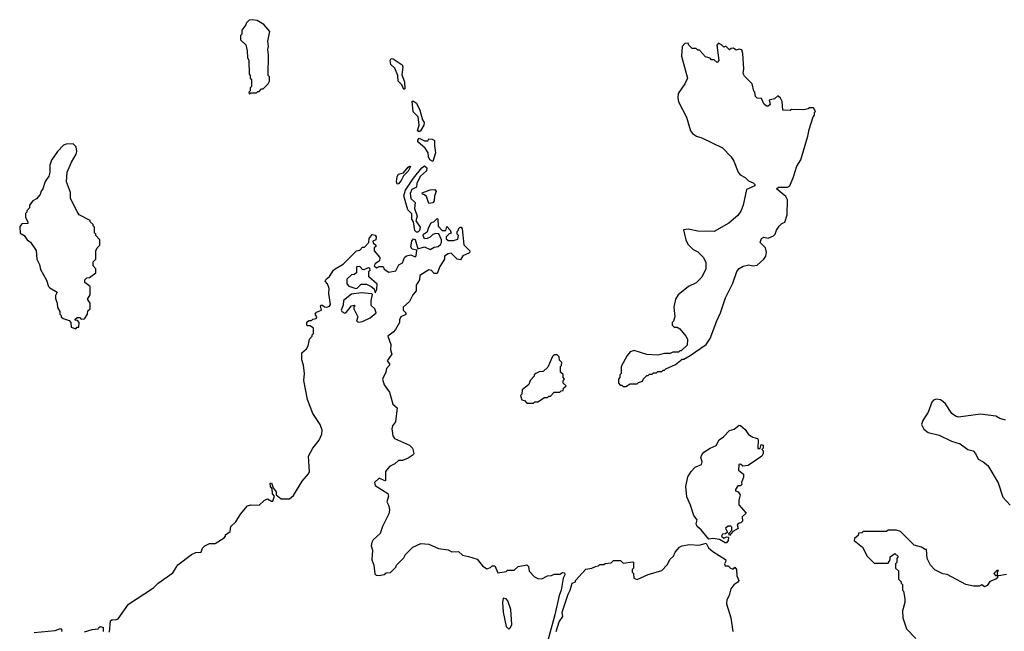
# Model space of a CAD drawing. Extents: x 1980017 to 2252640, y 74400 to 266395.
# Tile 85 of 256: x 2006348 to 2013488, y 175886 to 180320. Entities that reach past the tile are written whole.
import ezdxf

# ---------------------------------------------------------------- set-up
doc = ezdxf.new("R2010")
doc.units = 0

msp = doc.modelspace()

# ---------------------------------------------------------------- linework, layer by layer
at = {"layer": '0CON20XD'}
for points in [[(2008015, 179780), (2008025, 179790), (2008065, 179790), (2008075, 179800), (2008085, 179800), (2008101.7, 179818.3), (2008115, 179820), (2008150, 179855), (2008160, 179875), (2008160, 179905), (2008150, 179915), (2008152.5, 180065), (2008147.5, 180105), (2008152.5, 180125), (2008147.5, 180165), (2008162.5, 180235), (2008118.8, 180285), (2008070, 180315), (2008035, 180320), (2008013, 180317), (2007990, 180295), (2007988.3, 180281.7), (2007960, 180245), (2007960, 180215), (2007950, 180205), (2007950, 180175), (2007987, 180137), (2007997.5, 180095), (2008000, 180045), (2008010, 180025), (2008012.5, 179925), (2008020, 179915), (2008020, 179895), (2008030, 179885), (2008030, 179835), (2008020, 179825), (2008020, 179805), (2008010, 179795), (2008015, 179780)], [(2010745, 177660), (2010775, 177680), (2010825, 177680), (2010835, 177690), (2010865, 177700), (2010870, 177715), (2010895, 177740), (2010905, 177740), (2010915, 177750), (2010935, 177750), (2010945, 177760), (2010965, 177760), (2010975, 177770), (2011005, 177770), (2011015, 177780), (2011025, 177780), (2011035, 177790), (2011105, 177820), (2011151.7, 177858.3), (2011165, 177860), (2011210, 177885), (2011326.7, 177965), (2011355, 178010), (2011402.7, 178137.3), (2011431.2, 178195), (2011466.1, 178303.9), (2011519.1, 178410.9), (2011548.8, 178495), (2011565, 178516.2), (2011595, 178534), (2011635, 178542), (2011665, 178536.2), (2011695, 178540), (2011745, 178583.3), (2011758, 178605), (2011764, 178635), (2011756.1, 178666.1), (2011717.5, 178705), (2011727.5, 178735), (2011745, 178743.3), (2011775, 178736.7), (2011815.8, 178754.2), (2011826.7, 178765), (2011836.7, 178795), (2011855, 178822.5), (2011875, 178842.5), (2011897, 178853), (2011913.3, 178905), (2011916.2, 179015), (2011905, 179038.8), (2011837.5, 179095), (2011850, 179105), (2011915, 179106.7), (2011934, 179115), (2011959.7, 179180.3), (2011985, 179257.5), (2012013.3, 179305), (2012063.3, 179475), (2012072.5, 179525), (2012103, 179617), (2012111.7, 179628.3), (2012112.5, 179647.5), (2012120, 179655), (2012105, 179680), (2012075, 179680), (2012067, 179673), (2012035, 179667.5), (2011945, 179670), (2011935, 179662.5), (2011883, 179663), (2011877, 179727), (2011865, 179750), (2011845, 179767.5), (2011822.7, 179747.3), (2011783.6, 179736.4), (2011790, 179705), (2011775, 179692.5), (2011765, 179692.5), (2011745, 179710), (2011728.3, 179748.3), (2011695, 179750), (2011683, 179763), (2011680, 179795), (2011673, 179803), (2011660, 179855), (2011605, 179910), (2011595, 179930), (2011600, 179965), (2011593.3, 180075), (2011585, 180102.5), (2011565, 180107.5), (2011545, 180100), (2011525, 180112.5), (2011508.3, 180111.7), (2011495, 180102.5), (2011468.3, 180128.3), (2011455, 180120), (2011438.3, 180138.3), (2011415, 180150), (2011402.5, 180135), (2011417.5, 180025), (2011405, 180010), (2011385, 180030), (2011365, 180030), (2011355, 180040), (2011321.7, 180051.7), (2011278.3, 180098.3), (2011265, 180100), (2011255, 180110), (2011225, 180110), (2011200, 180135), (2011195, 180150), (2011171.7, 180148.3), (2011152.5, 180125), (2011147.5, 180055), (2011190, 179895), (2011171.2, 179855), (2011123.8, 179785), (2011120, 179755), (2011126.2, 179725), (2011183.9, 179613.9), (2011213.3, 179515), (2011226.1, 179496.1), (2011256.1, 179476.1), (2011295, 179463.8), (2011445, 179391.2), (2011506.7, 179325), (2011526.7, 179295), (2011558.8, 179215), (2011573.8, 179195), (2011610, 179175), (2011632.5, 179152.5), (2011668.3, 179138.3), (2011680, 179125), (2011680, 179115), (2011620, 179090), (2011594, 178975), (2011577.9, 178932.1), (2011555, 178900), (2011490, 178845), (2011385, 178783.8), (2011265, 178786.7), (2011195, 178802.5), (2011163, 178797), (2011180, 178725), (2011193.9, 178693.9), (2011232.5, 178655), (2011266.1, 178636.1), (2011305, 178597.5), (2011323, 178563), (2011323.3, 178515), (2011296.1, 178453.9), (2011255, 178412.5), (2011197.5, 178385), (2011123.8, 178325), (2011103.3, 178295), (2011092.5, 178235), (2011100, 178165), (2011090, 178135), (2011080, 178125), (2011080, 178105), (2011095, 178090), (2011115, 178090), (2011135, 178080), (2011180, 178025), (2011190, 178005), (2011188.3, 177961.7), (2011145, 177920), (2011135, 177920), (2011125, 177910), (2011085, 177910), (2011065, 177900), (2011025, 177900), (2010975, 177887.5), (2010895, 177892.5), (2010805, 177922.5), (2010775, 177912.5), (2010753.3, 177885), (2010710, 177805), (2010710, 177755), (2010700, 177745), (2010700, 177725), (2010690, 177715), (2010690, 177685), (2010701.7, 177671.7), (2010715, 177670), (2010725, 177660), (2010745, 177660)], [(2009135, 179814.2), (2009118.8, 179848.8), (2009093.5, 179875), (2009090, 179915), (2009067.8, 179967.8), (2009038.6, 179995), (2009035.6, 180024.4), (2009042.4, 180037.6), (2009057, 180037), (2009121.7, 179991.7), (2009125.7, 179975), (2009119.3, 179919.3), (2009139.1, 179869.1), (2009141.7, 179818.3), (2009135, 179814.2)], [(2009245, 179506.2), (2009234, 179515), (2009245.6, 179555), (2009238.8, 179615), (2009202.2, 179652.2), (2009195, 179728.8), (2009205, 179730), (2009226.5, 179715), (2009250.5, 179665), (2009270, 179595), (2009281.1, 179575), (2009280, 179555), (2009255, 179513.8), (2009245, 179506.2)], [(2009345, 179292.5), (2009322.2, 179305), (2009312.7, 179325), (2009309.3, 179355), (2009289.8, 179389.7), (2009236.4, 179435), (2009235, 179446.7), (2009245, 179460), (2009285, 179442.2), (2009308.3, 179441.7), (2009315, 179456.7), (2009340, 179455), (2009357.5, 179445), (2009355.8, 179405), (2009364.3, 179355), (2009345, 179292.5)], [(2006755, 178080), (2006765, 178090), (2006778.3, 178091.7), (2006780, 178125), (2006768.3, 178138.3), (2006751.7, 178141.7), (2006751.7, 178148.3), (2006765, 178160), (2006785, 178160), (2006795, 178150), (2006818.3, 178151.7), (2006840, 178185), (2006841.7, 178208.3), (2006860, 178225), (2006860, 178265), (2006840, 178295), (2006860, 178325), (2006860, 178385), (2006820, 178415), (2006820, 178435), (2006835, 178447.5), (2006855, 178450), (2006900, 178485), (2006900, 178515), (2006880, 178535), (2006880, 178565), (2006900, 178585), (2006900, 178645), (2006910, 178665), (2006930, 178685), (2006930, 178725), (2006900, 178755), (2006900, 178765), (2006890, 178775), (2006890, 178815), (2006880, 178825), (2006880, 178835), (2006860, 178855), (2006860, 178865), (2006780, 178905), (2006765, 178930), (2006717.5, 179025), (2006716.1, 179066.1), (2006687.5, 179145), (2006692.5, 179215), (2006723, 179287), (2006757.5, 179345), (2006762.5, 179365), (2006758.3, 179398.3), (2006735, 179420), (2006685, 179417.5), (2006665, 179410), (2006622.5, 179365), (2006578.3, 179301.7), (2006567.5, 179265), (2006567.5, 179215), (2006560, 179185), (2006533, 179147), (2006517, 179093), (2006503.3, 179076.7), (2006497, 179053), (2006469.3, 179020.7), (2006443.6, 179006.4), (2006420, 178975), (2006420, 178955), (2006400, 178935), (2006400, 178925), (2006390, 178915), (2006390, 178885), (2006407.5, 178855), (2006408.3, 178841.7), (2006365, 178840), (2006348.3, 178821.7), (2006351.7, 178771.7), (2006380, 178755), (2006403.6, 178723.6), (2006426.4, 178706.4), (2006467, 178647), (2006472.5, 178585), (2006492.5, 178545), (2006498.3, 178508.3), (2006541.7, 178431.7), (2006557.5, 178385), (2006567.5, 178375), (2006620, 178345), (2006608.3, 178321.7), (2006608.3, 178298.3), (2006620, 178265), (2006623, 178233), (2006640, 178205), (2006640, 178185), (2006650, 178175), (2006650, 178165), (2006663, 178153), (2006708.3, 178138.3), (2006720, 178125), (2006721.7, 178091.7), (2006755, 178080)], [(2009085, 179128.8), (2009080, 179145), (2009086.2, 179183.8), (2009095, 179200), (2009131.2, 179208.8), (2009165, 179251.2), (2009175, 179258.8), (2009182.5, 179255), (2009165, 179222.5), (2009130.8, 179189.2), (2009115.6, 179155), (2009095, 179129.2), (2009085, 179128.8)], [(2009235, 178780), (2009225, 178780), (2009212.6, 178792.6), (2009203.3, 178855), (2009192, 178875), (2009192, 178912), (2009162.1, 178942.1), (2009132.8, 179042.8), (2009147.1, 179085), (2009205, 179171.5), (2009263.7, 179246.3), (2009285, 179260.3), (2009300.6, 179245), (2009298.5, 179225), (2009254.7, 179185.3), (2009227.3, 179135), (2009226, 179105), (2009191.3, 179088.7), (2009178.8, 179061.2), (2009185.4, 179025), (2009217.1, 178995), (2009211.8, 178951.8), (2009230.6, 178895), (2009220.7, 178860.7), (2009252.5, 178815), (2009248.6, 178791.4), (2009235, 178780)], [(2009315, 178986.7), (2009298.5, 179038.5), (2009285, 179051.4), (2009270, 179055), (2009267.5, 179065), (2009325, 179086.2), (2009359.3, 179089.3), (2009367.5, 179075), (2009357, 179043), (2009353.8, 179006.2), (2009345, 178992.5), (2009315, 178986.7)], [(2006999.3, 175880.7), (2007007.5, 175962.5), (2007018.3, 175971.7), (2007045, 175970), (2007063, 175977), (2007137, 176083), (2007319.3, 176200.7), (2007353.6, 176236.4), (2007459.3, 176310.7), (2007495, 176367.5), (2007595, 176442.5), (2007625, 176457.5), (2007665, 176460), (2007675, 176490), (2007690, 176505), (2007725, 176522.5), (2007765, 176522.5), (2007830, 176565), (2007840, 176575), (2007840, 176585), (2007875, 176610), (2007880, 176645), (2007915, 176680), (2007950, 176735), (2008000, 176795), (2008025, 176802.5), (2008085, 176800), (2008120, 176835), (2008145, 176847.5), (2008175, 176830), (2008185, 176830), (2008197, 176867), (2008182.7, 176882.7), (2008178.8, 176918.8), (2008166.7, 176935), (2008165, 176957.5), (2008175, 176963.3), (2008186, 176926), (2008207.5, 176897.5), (2008207.5, 176875), (2008245, 176847.5), (2008305, 176847.5), (2008335, 176870), (2008397.5, 176975), (2008442.7, 177027.3), (2008449.2, 177045), (2008443.3, 177156.7), (2008475, 177214.2), (2008518.8, 177271.2), (2008539.6, 177315), (2008540.9, 177345), (2008527.9, 177385), (2008473.1, 177465), (2008435, 177567.5), (2008408.8, 177705), (2008413.3, 177755), (2008406, 177815), (2008394, 177855), (2008393.3, 177905), (2008427.5, 177935), (2008440, 177955), (2008450, 178005), (2008470, 178025), (2008470, 178035), (2008480, 178045), (2008480, 178085), (2008455, 178100), (2008435, 178100), (2008430, 178105), (2008431.7, 178128.3), (2008445, 178140), (2008465, 178140), (2008475, 178150), (2008497.5, 178155), (2008502.5, 178165), (2008490, 178185), (2008501.3, 178198.7), (2008536.7, 178215), (2008530, 178245), (2008535, 178250), (2008545, 178250), (2008557.5, 178237.5), (2008575, 178236.2), (2008595, 178243.8), (2008601.2, 178255), (2008590, 178335), (2008591.7, 178371.7), (2008580, 178405), (2008562.5, 178425), (2008570.7, 178439.3), (2008595, 178457.5), (2008623.3, 178505), (2008635, 178513.8), (2008695, 178547.5), (2008790, 178645), (2008815, 178650), (2008835, 178670), (2008848.3, 178671.7), (2008880, 178705), (2008882.5, 178735), (2008905, 178762.5), (2008925, 178757.5), (2008932.5, 178745), (2008930, 178725), (2008910, 178715), (2008911.7, 178701.7), (2008930, 178685), (2008930, 178675), (2008920, 178665), (2008920, 178645), (2008960, 178595), (2008957, 178573), (2008925, 178550), (2008920, 178535), (2008935, 178520), (2008955, 178530), (2008985, 178530), (2008991.7, 178511.7), (2009025, 178490), (2009075, 178500), (2009096.7, 178543.3), (2009125, 178556.7), (2009139.2, 178595), (2009152.4, 178607.6), (2009185, 178616.2), (2009215, 178600), (2009223, 178607), (2009229.3, 178649.3), (2009195, 178656.2), (2009183.9, 178673.9), (2009192.5, 178715), (2009205, 178731.2), (2009215.6, 178725.6), (2009235, 178660), (2009285, 178672.5), (2009326.1, 178653.9), (2009355, 178670), (2009383.8, 178676.2), (2009399.5, 178690.5), (2009407.5, 178705), (2009407.5, 178725), (2009388.3, 178768.3), (2009365, 178770), (2009345, 178763.8), (2009325, 178743.8), (2009303, 178733), (2009285, 178732.5), (2009273.3, 178755), (2009277.5, 178765), (2009306.7, 178785), (2009314.1, 178815.9), (2009332, 178848), (2009353, 178857), (2009375, 178880), (2009380, 178875), (2009383, 178823), (2009411.7, 178791.7), (2009438.3, 178791.7), (2009445, 178820), (2009470, 178795), (2009478.3, 178771.7), (2009461.7, 178768.3), (2009440, 178745), (2009441.7, 178731.7), (2009455, 178720), (2009495, 178720), (2009525, 178730), (2009530, 178755), (2009520, 178765), (2009520, 178785), (2009530, 178795), (2009530, 178805), (2009543, 178817), (2009550, 178815), (2009557.5, 178805), (2009568.3, 178688.3), (2009612.5, 178645), (2009610, 178630), (2009561.7, 178608.3), (2009545, 178580), (2009520, 178585), (2009477, 178627), (2009455, 178622.5), (2009430, 178605), (2009430, 178585), (2009395, 178530), (2009375, 178480), (2009355, 178480), (2009335, 178502.5), (2009315, 178506.7), (2009250, 178465), (2009247, 178433), (2009223.8, 178395), (2009223.8, 178355), (2009200, 178325), (2009175, 178277.5), (2009130, 178235), (2009128.8, 178215), (2009148.8, 178195), (2009147.5, 178182.5), (2009113.3, 178165), (2009103.3, 178145), (2009102.5, 178125), (2009072.5, 178075), (2009055.9, 178054.1), (2009018.8, 178025), (2009040, 177965), (2009037, 177927), (2009047.5, 177895), (2009013, 177847), (2009030, 177825), (2009030, 177815), (2009007.5, 177792.5), (2009002.5, 177765), (2008980, 177715), (2008992.3, 177672.3), (2009029.5, 177619.5), (2009053.9, 177533.9), (2009086.4, 177506.4), (2009073.8, 177405), (2009052.5, 177375), (2009047.1, 177355), (2009053.7, 177303.7), (2009066.7, 177285), (2009176.1, 177236.1), (2009196.7, 177215), (2009206.2, 177175), (2009202.5, 177165), (2009165, 177142), (2009125, 177124.2), (2009095, 177123.3), (2009068.9, 177101.1), (2009029.1, 177080.9), (2009001.4, 177045), (2009000, 176980), (2008995, 176977.5), (2008955, 176997.5), (2008921.4, 176965), (2008925, 176942.5), (2009016.9, 176885), (2009022.5, 176865), (2009010.5, 176825), (2009025.3, 176795.3), (2009030.6, 176765), (2009025, 176736.7), (2008980, 176645), (2008962.5, 176595), (2008910.7, 176549.3), (2008900.7, 176529.3), (2008897.5, 176505), (2008907.5, 176475), (2008902.5, 176405), (2008917.5, 176365), (2008923, 176303), (2008933, 176293), (2008955, 176290), (2008991.7, 176298.3), (2009005, 176310), (2009038.3, 176311.7), (2009075, 176350), (2009080, 176365), (2009135, 176420), (2009147, 176443), (2009200, 176495), (2009258.3, 176521.7), (2009315, 176517.5), (2009385, 176487.5), (2009455, 176476.7), (2009482.5, 176462.5), (2009530, 176465), (2009559.3, 176439.3), (2009602.5, 176427.5), (2009665, 176410), (2009705, 176360), (2009735, 176340), (2009761.7, 176348.3), (2009775, 176360), (2009795, 176360), (2009815, 176310), (2009875, 176320), (2009885, 176330), (2009935, 176330), (2009963, 176357), (2010025, 176367.5), (2010037, 176357), (2010041.7, 176321.7), (2010080.8, 176280.8), (2010105, 176270), (2010135, 176266.2), (2010175, 176287.5), (2010205, 176290), (2010225, 176300), (2010265, 176300), (2010285, 176312.5), (2010300, 176310), (2010302.5, 176295), (2010288.8, 176271.2), (2010275.6, 176185), (2010260, 176145), (2010229.2, 176005), (2010163.6, 175766.4)], [(2008925, 178340), (2008937.5, 178365), (2008941.7, 178401.7), (2008880, 178455), (2008880, 178495), (2008890, 178505), (2008888.3, 178518.3), (2008875, 178520), (2008845, 178507.5), (2008835, 178510), (2008815, 178530), (2008791.7, 178528.3), (2008790, 178485), (2008775, 178472.5), (2008755, 178470), (2008721.7, 178438.3), (2008720, 178405), (2008735, 178387.5), (2008785, 178371.2), (2008795, 178373.3), (2008825, 178403.3), (2008863.3, 178403.3), (2008897, 178387), (2008918.3, 178368.3), (2008925, 178340)], [(2008805, 178126.7), (2008835, 178132.5), (2008890.7, 178159.3), (2008932.5, 178195), (2008923.3, 178225), (2008897.1, 178247.1), (2008897.1, 178285), (2008907.5, 178327.5), (2008902.5, 178332.5), (2008825, 178340), (2008755, 178331.4), (2008696.4, 178283.6), (2008695, 178250), (2008680, 178215), (2008683.3, 178205), (2008705, 178193.3), (2008715, 178196.7), (2008754.1, 178245.9), (2008775, 178250), (2008780, 178245), (2008772.5, 178237.5), (2008772.5, 178225), (2008801.2, 178165), (2008790, 178135), (2008805, 178126.7)], [(2010075, 177540), (2010085, 177550), (2010105, 177550), (2010155, 177580), (2010175, 177580), (2010185, 177590), (2010198.3, 177591.7), (2010225, 177620), (2010265, 177620), (2010275, 177630), (2010288.3, 177631.7), (2010291.7, 177648.3), (2010310, 177665), (2010290, 177685), (2010290, 177705), (2010300, 177715), (2010290, 177725), (2010288.3, 177748.3), (2010270, 177765), (2010270, 177805), (2010277, 177813), (2010280, 177835), (2010261.7, 177851.7), (2010260, 177875), (2010245, 177890), (2010225, 177890), (2010211.7, 177878.3), (2010178.3, 177801.7), (2010145, 177770), (2010115, 177767.5), (2010090, 177755), (2010080, 177745), (2010080, 177735), (2010050, 177705), (2010040, 177675), (2009993, 177637), (2009990, 177605), (2009980, 177595), (2009990, 177565), (2010008.3, 177558.3), (2010025, 177540), (2010075, 177540)], [(2013497, 177417), (2013455, 177430), (2013426.7, 177446.7), (2013315, 177460), (2013155, 177437.5), (2013133.3, 177445), (2013108.8, 177465), (2013061.2, 177535), (2013042.3, 177552.3), (2013025, 177563.3), (2012995, 177570), (2012975, 177562.5), (2012961.7, 177548.3), (2012935.9, 177474.1), (2012896.7, 177415), (2012887.5, 177385), (2012905, 177352.5), (2012935, 177326.7), (2013015, 177307.5), (2013105.7, 177265.7), (2013167.5, 177245), (2013225, 177203.8), (2013263.5, 177193.5), (2013280, 177175), (2013298.8, 177135), (2013335.5, 177115.5), (2013368.6, 177088.6), (2013443.1, 176963.1), (2013477.5, 176857.5), (2013529.8, 176799.8)], [(2011475, 176527.5), (2011465, 176527.5), (2011422, 176552), (2011375, 176558.8), (2011345, 176553.3), (2011291.2, 176621.2), (2011260, 176645), (2011254, 176665), (2011260, 176695), (2011236.7, 176725), (2011211.7, 176801.7), (2011185, 176860), (2011178.8, 176935), (2011193.3, 177005), (2011217.5, 177045), (2011247.5, 177075), (2011292.5, 177095), (2011297.5, 177115), (2011287.5, 177145), (2011293.8, 177165), (2011310, 177185), (2011355, 177213.8), (2011398, 177232), (2011420, 177275), (2011452.5, 177295), (2011495, 177342.5), (2011528.8, 177351.2), (2011565, 177380), (2011575, 177377.5), (2011609.3, 177349.3), (2011633.6, 177313.6), (2011665, 177293.3), (2011697.5, 177285), (2011702.5, 177275), (2011701.7, 177211.7), (2011718.3, 177211.7), (2011725, 177240), (2011740, 177235), (2011740, 177215), (2011730, 177205), (2011740, 177195), (2011740, 177175), (2011730, 177155), (2011631.7, 177088.3), (2011592.5, 177082.5), (2011575, 177097.5), (2011562.5, 177095), (2011560, 177055), (2011597.5, 177025), (2011596.4, 177003.6), (2011582.5, 176965), (2011585, 176950), (2011575, 176940), (2011555, 176940), (2011540, 176915), (2011540, 176905), (2011558.3, 176898.3), (2011572.5, 176875), (2011562.5, 176837.5), (2011562.5, 176802.5), (2011617, 176743), (2011587.5, 176715), (2011590, 176685), (2011578.3, 176671.7), (2011565, 176670), (2011551.7, 176658.3), (2011558.3, 176631.7), (2011520, 176610), (2011495, 176580), (2011490, 176595), (2011511.7, 176618.3), (2011511.7, 176641.7), (2011505, 176647.5), (2011485, 176647.5), (2011467.5, 176635), (2011480, 176605), (2011467.5, 176592.5), (2011445, 176590), (2011437.5, 176575), (2011455, 176562.5), (2011475, 176570), (2011487.5, 176567.5), (2011486.4, 176543.6), (2011475, 176527.5)], [(2013505, 176298.8), (2013448.3, 176288.3), (2013440, 176290), (2013440, 176315), (2013447, 176327), (2013435, 176327.5), (2013412.5, 176305), (2013425, 176290), (2013440, 176290), (2013440, 176275), (2013427, 176263), (2013383.3, 176246.7), (2013365, 176217.5), (2013345, 176207.5), (2013325, 176222.5), (2013305, 176213.3), (2013265, 176213.3), (2013210, 176225), (2013075, 176297.5), (2013043.6, 176303.6), (2012985, 176332.5), (2012952.5, 176365), (2012930, 176415), (2012925, 176480), (2012915, 176480), (2012887, 176497), (2012835, 176510), (2012735, 176610), (2012705, 176620), (2012645, 176620), (2012635, 176610), (2012465, 176610), (2012455, 176600), (2012431.7, 176598.3), (2012428.3, 176581.7), (2012401.7, 176558.3), (2012400, 176545), (2012460, 176495), (2012495, 176430), (2012545, 176380), (2012645, 176380), (2012660, 176405), (2012660, 176425), (2012695, 176450), (2012718.3, 176428.3), (2012710, 176415), (2012710, 176385), (2012700, 176375), (2012700, 176345), (2012720, 176325), (2012720, 176265), (2012740, 176245), (2012740, 176235), (2012750, 176225), (2012750, 176185), (2012757, 176177), (2012767.5, 176125), (2012767.5, 176095), (2012750, 176035), (2012752.5, 175985), (2012780, 175905), (2012846.2, 175835)], [(2010238.1, 175885), (2010260, 175955), (2010287, 175993), (2010282.5, 176025), (2010324.5, 176155.5), (2010341.2, 176185), (2010353.8, 176235), (2010380, 176245), (2010380, 176255), (2010453.9, 176336.1), (2010497, 176343), (2010523, 176357), (2010545, 176360), (2010555, 176370), (2010585, 176370), (2010593, 176377), (2010637, 176383), (2010655, 176400), (2010705, 176400), (2010725, 176380), (2010795, 176390), (2010800, 176385), (2010800, 176345), (2010790, 176335), (2010790, 176315), (2010800, 176305), (2010801.7, 176271.7), (2010825, 176262.5), (2010905, 176297.5), (2011005, 176327.5), (2011043, 176367), (2011065, 176410), (2011088.3, 176431.7), (2011100.7, 176459.3), (2011132.5, 176495), (2011150, 176505), (2011205, 176516), (2011275, 176510), (2011325.7, 176525.7), (2011342.1, 176492.1), (2011375, 176464), (2011466.4, 176406.4), (2011470, 176395), (2011460, 176375), (2011465, 176360), (2011485, 176360), (2011503, 176343), (2011515, 176340), (2011525, 176340), (2011535, 176350), (2011547.5, 176335), (2011548.3, 176288.3), (2011562.5, 176255), (2011555, 176242.5), (2011527, 176223), (2011506.4, 176193.6), (2011493.3, 176145), (2011476.7, 176115), (2011473.3, 176085), (2011506.1, 175983.9), (2011518.8, 175885)], [(2009895, 175902.5), (2009907, 175913), (2009916.7, 175935), (2009908.8, 176045), (2009888.3, 176108.3), (2009875, 176122.5), (2009855, 176127.5), (2009848.6, 176095), (2009853.3, 176025), (2009875, 175920), (2009895, 175902.5)], [(2006452.7, 175877.2), (2006605, 175893.1), (2006645, 175907.2), (2006653.1, 175895), (2006651.5, 175885)], [(2006818.3, 175881.7), (2006875, 175898.8), (2006917, 175903), (2006922.5, 175915), (2006935, 175920), (2006952.5, 175915), (2006952.5, 175885)]]:
    msp.add_lwpolyline(points, dxfattribs=at)

doc.saveas('drawing.dxf')
